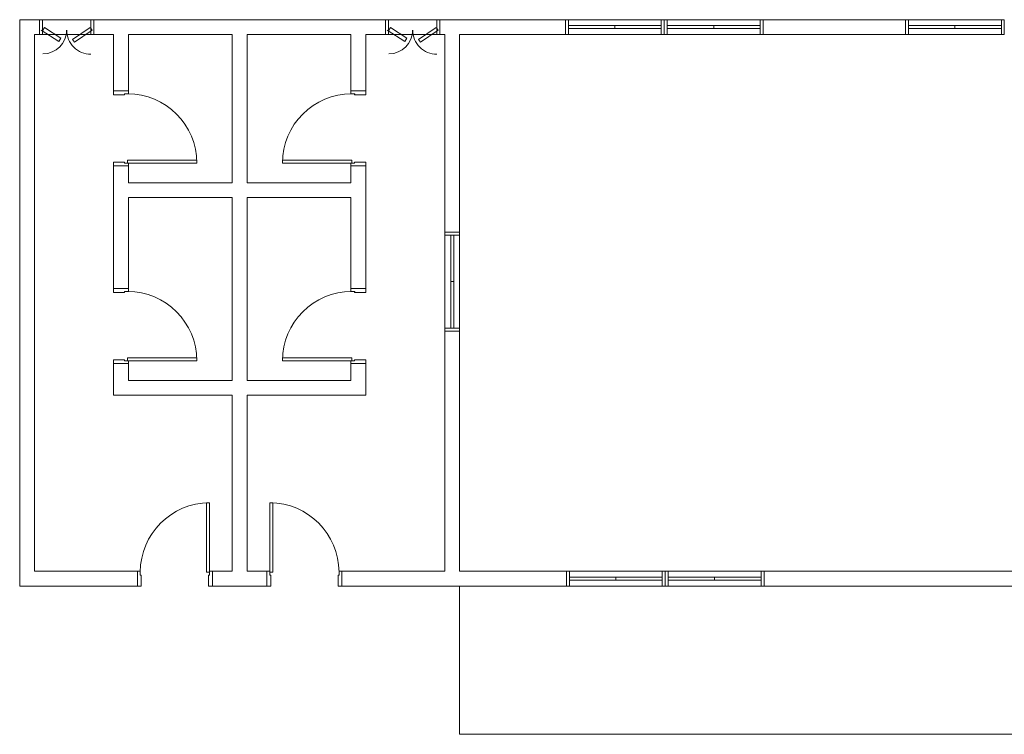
# Model space of a CAD drawing. Header units: metres. Extents: x -32 to 570, y -81 to 66.
# Tile 20 of 27: x 9.94 to 19.9, y -9.62 to -2.39. Entities that reach past the tile are written whole.
import ezdxf

# ---------------------------------------------------------------- set-up
doc = ezdxf.new("R2010")
doc.units = ezdxf.units.M
for name, color, linetype, lineweight in [('A-DOOR', 31, 'Continuous', 25), ('A-FLOR', 192, 'Continuous', 25), ('A-GLAZ', 151, 'Continuous', 25), ('A-WALL', 113, 'Continuous', 25)]:
    doc.layers.add(name, color=color, linetype=linetype, lineweight=lineweight)

# ---------------------------------------------------------------- blocks, each defined once
blk = doc.blocks.new('Janela Abrir- 2 folhas-FLA_GLEOKrfa - 60x50 h_1_60-V30-PLANTA BAIXA')
at = {"layer": 'A-GLAZ', "lineweight": 9}
for p, q in [((-0.5, 0.075), (-0.47, 0.075)), ((-0.5, -0.075), (-0.5, 0.075)), ((-0.47, 0.075), (-0.47, -0.075)), ((-0.47, 0.075), (0.47, 0.075)), ((-0.47, 0.015), (-0.47, -0.015)), ((-0.47, 0.015), (0, 0.015)), ((0, 0.015), (0, -0.015)), ((0.47, 0.015), (0, 0.015)), ((0, 0.015), (0, -0.015)), ((0.47, 0.075), (0.5, 0.075)), ((0.47, -0.075), (0.47, 0.075)), ((0.47, 0.015), (0.47, -0.015)), ((0.5, 0.075), (0.5, -0.075)), ((-0.47, -0.075), (-0.5, -0.075)), ((-0.47, -0.015), (0, -0.015)), ((0.47, -0.075), (-0.47, -0.075)), ((0.47, -0.015), (0, -0.015)), ((0.5, -0.075), (0.47, -0.075))]:
    blk.add_line(p, q, dxfattribs=at)
blk = doc.blocks.new('Porta Abrir Simples- 1 folha-FLA - 70x210 _Abrir 1 folha_-4340403-PLANTA BAIXA')
at = {"layer": 'A-DOOR', "lineweight": 9}
for p, q in [((-0.38, 0.075), (-0.34, 0.075)), ((-0.38, -0.075), (-0.38, 0.075)), ((-0.34, 0.075), (-0.34, -0.0366)), ((0.34, 0.075), (0.34, -0.0366)), ((0.38, 0.075), (0.34, 0.075)), ((0.38, -0.075), (0.38, 0.075)), ((-0.3499, -0.075), (-0.38, -0.075)), ((-0.35, -0.0366), (-0.35, -0.075)), ((-0.34, -0.0366), (-0.35, -0.0366)), ((0.32, -0.0666), (0.35, -0.0666)), ((0.32, -0.7666), (0.32, -0.0666)), ((0.34, -0.0366), (0.35, -0.0366)), ((0.35, -0.0366), (0.35, -0.075)), ((0.35, -0.0666), (0.35, -0.7666)), ((0.35, -0.075), (0.38, -0.075)), ((0.35, -0.7666), (0.32, -0.7666))]:
    blk.add_line(p, q, dxfattribs=at)
at = {"layer": 'A-DOOR', "lineweight": 13}
for p, q in [((-0.38, 0.075), (-0.34, 0.075)), ((-0.34, 0.075), (-0.34, -0.035)), ((0.34, 0.075), (0.38, 0.075)), ((0.34, -0.0366), (0.34, 0.075)), ((-0.35, -0.075), (-0.38, -0.075)), ((-0.35, -0.035), (-0.35, -0.075)), ((-0.34, -0.035), (-0.35, -0.035)), ((0.35, -0.0366), (0.34, -0.0366)), ((0.35, -0.075), (0.35, -0.0366)), ((0.38, -0.075), (0.35, -0.075))]:
    blk.add_line(p, q, dxfattribs=at)
at = {"layer": 'A-DOOR', "lineweight": 9}
blk.add_arc((0.35, -0.0666), 0.7, 180, 270, dxfattribs=at)
blk = doc.blocks.new('Porta Abrir Simples- 1 folha-FLA - 70x210 _Abrir 1 folha_-4340579-PLANTA BAIXA')
at = {"layer": 'A-DOOR', "lineweight": 9}
for p, q in [((0.32, 0.7666), (0.32, 0.0666)), ((0.35, 0.7666), (0.32, 0.7666)), ((0.35, 0.0666), (0.35, 0.7666)), ((-0.38, 0.075), (-0.38, -0.075)), ((-0.3499, 0.075), (-0.38, 0.075)), ((-0.35, 0.0366), (-0.35, 0.075)), ((-0.34, 0.0366), (-0.35, 0.0366)), ((-0.34, -0.075), (-0.34, 0.0366)), ((0.32, 0.0666), (0.35, 0.0666)), ((0.34, 0.0366), (0.35, 0.0366)), ((0.34, -0.075), (0.34, 0.0366)), ((0.35, 0.0366), (0.35, 0.075)), ((0.35, 0.075), (0.38, 0.075)), ((0.38, 0.075), (0.38, -0.075)), ((-0.38, -0.075), (-0.34, -0.075)), ((0.38, -0.075), (0.34, -0.075))]:
    blk.add_line(p, q, dxfattribs=at)
at = {"layer": 'A-DOOR', "lineweight": 13}
for p, q in [((-0.35, 0.075), (-0.38, 0.075)), ((-0.35, 0.035), (-0.35, 0.075)), ((-0.34, 0.035), (-0.35, 0.035)), ((-0.34, -0.075), (-0.34, 0.035)), ((0.35, 0.0366), (0.34, 0.0366)), ((0.34, 0.0366), (0.34, -0.075)), ((0.38, 0.075), (0.35, 0.075)), ((0.35, 0.075), (0.35, 0.0366)), ((-0.38, -0.075), (-0.34, -0.075)), ((0.34, -0.075), (0.38, -0.075))]:
    blk.add_line(p, q, dxfattribs=at)
at = {"layer": 'A-DOOR', "lineweight": 9}
blk.add_arc((0.35, 0.0666), 0.7, 90, 180, dxfattribs=at)
blk = doc.blocks.new('Janela Abrir- 2 folhas-FLA_GLEOKrfa - 60x50 h_1_60-V31-PLANTA BAIXA')
at = {"layer": 'A-GLAZ', "lineweight": 9}
for p, q in [((-0.47, 0.075), (-0.5, 0.075)), ((-0.5, 0.075), (-0.5, -0.075)), ((-0.47, -0.075), (-0.47, 0.075)), ((0.47, 0.075), (-0.47, 0.075)), ((-0.47, -0.015), (-0.47, 0.015)), ((-0.47, 0.015), (0, 0.015)), ((0, -0.015), (0, 0.015)), ((0.47, 0.015), (0, 0.015)), ((0, -0.015), (0, 0.015)), ((0.47, 0.075), (0.47, -0.075)), ((0.5, 0.075), (0.47, 0.075)), ((0.47, -0.015), (0.47, 0.015)), ((0.5, -0.075), (0.5, 0.075)), ((-0.5, -0.075), (-0.47, -0.075)), ((-0.47, -0.015), (0, -0.015)), ((-0.47, -0.075), (0.47, -0.075)), ((0.47, -0.015), (0, -0.015)), ((0.47, -0.075), (0.5, -0.075))]:
    blk.add_line(p, q, dxfattribs=at)
blk = doc.blocks.new('Janela Abrir Veneziana-2 folhas-FLA - 55x60 h_1_30-4344666-PLANTA BAIXA')
at = {"layer": 'A-GLAZ', "lineweight": 9}
for p, q in [((-0.2574, 0.03), (-0.0778, 0.1533)), ((-0.0594, 0.1265), (-0.239, 0.0032)), ((-0.0778, 0.1533), (-0.0594, 0.1265)), ((0.0791, 0.145), (0.0579, 0.1123)), ((0.0579, 0.1123), (0.2238, 0.0047)), ((0.2565, 0.03), (0.0791, 0.145)), ((-0.275, 0.075), (-0.245, 0.075)), ((-0.275, -0.075), (-0.275, 0.075)), ((-0.239, 0.0032), (-0.2574, 0.03)), ((-0.245, 0.075), (-0.245, -0.075)), ((-0.245, 0.075), (0.245, 0.075)), ((0.2238, 0.0047), (0.2402, 0.03)), ((0.245, 0.075), (0.275, 0.075)), ((0.245, -0.075), (0.245, 0.075)), ((0.275, 0.075), (0.275, -0.075)), ((-0.245, -0.075), (-0.275, -0.075)), ((0.245, -0.075), (-0.245, -0.075)), ((0.275, -0.075), (0.245, -0.075))]:
    blk.add_line(p, q, dxfattribs=at)
for centre, radius, start, end in [((-0.245, 0.03), 0.2452, 360, 90), ((0.2402, 0.03), 0.2404, 90, 180)]:
    blk.add_arc(centre, radius, start, end, dxfattribs=at)
blk = doc.blocks.new('Porta Abrir Simples- 1 folha-FLA - 70x210 _Abrir 1 folha_-4343927-PLANTA BAIXA')
at = {"layer": 'A-DOOR', "lineweight": 9}
for p, q in [((0.32, 0.7666), (0.32, 0.0666)), ((0.35, 0.7666), (0.32, 0.7666)), ((0.35, 0.0666), (0.35, 0.7666)), ((-0.38, 0.075), (-0.38, -0.075)), ((-0.3499, 0.075), (-0.38, 0.075)), ((-0.35, 0.0366), (-0.35, 0.075)), ((-0.34, 0.0366), (-0.35, 0.0366)), ((-0.34, -0.075), (-0.34, 0.0366)), ((0.32, 0.0666), (0.35, 0.0666)), ((0.34, 0.0366), (0.35, 0.0366)), ((0.34, -0.075), (0.34, 0.0366)), ((0.35, 0.0366), (0.35, 0.075)), ((0.35, 0.075), (0.38, 0.075)), ((0.38, 0.075), (0.38, -0.075)), ((-0.38, -0.075), (-0.34, -0.075)), ((0.38, -0.075), (0.34, -0.075))]:
    blk.add_line(p, q, dxfattribs=at)
at = {"layer": 'A-DOOR', "lineweight": 13}
for p, q in [((-0.35, 0.075), (-0.38, 0.075)), ((-0.35, 0.035), (-0.35, 0.075)), ((-0.34, 0.035), (-0.35, 0.035)), ((-0.34, -0.075), (-0.34, 0.035)), ((0.35, 0.0366), (0.34, 0.0366)), ((0.34, 0.0366), (0.34, -0.075)), ((0.38, 0.075), (0.35, 0.075)), ((0.35, 0.075), (0.35, 0.0366)), ((-0.38, -0.075), (-0.34, -0.075)), ((0.34, -0.075), (0.38, -0.075))]:
    blk.add_line(p, q, dxfattribs=at)
at = {"layer": 'A-DOOR', "lineweight": 9}
blk.add_arc((0.35, 0.0666), 0.7, 90, 180, dxfattribs=at)
blk = doc.blocks.new('Janela Abrir- 2 folhas-FLA_GLEOKrfa - 60x50 h_1_60-V35-PLANTA BAIXA')
at = {"layer": 'A-GLAZ', "lineweight": 9}
for p, q in [((-0.47, 0.075), (-0.5, 0.075)), ((-0.47, -0.075), (-0.47, 0.075)), ((0.47, 0.075), (-0.47, 0.075)), ((-0.47, -0.015), (-0.47, 0.015)), ((-0.47, 0.015), (0, 0.015)), ((0, -0.015), (0, 0.015)), ((0.47, 0.015), (0, 0.015)), ((0, -0.015), (0, 0.015)), ((0.47, 0.075), (0.47, -0.075)), ((0.5, 0.075), (0.47, 0.075)), ((0.47, -0.015), (0.47, 0.015)), ((-0.5, -0.075), (-0.47, -0.075)), ((-0.47, -0.015), (0, -0.015)), ((-0.47, -0.075), (0.47, -0.075)), ((0.47, -0.015), (0, -0.015)), ((0.47, -0.075), (0.5, -0.075))]:
    blk.add_line(p, q, dxfattribs=at)

msp = doc.modelspace()

# ---------------------------------------------------------------- linework, layer by layer
at = {"layer": 'A-FLOR', "lineweight": 9}
for p, q in [((14.3869, -8.1171), (14.3869, -9.6171)), ((14.3869, -9.6171), (30.8419, -9.6171))]:
    msp.add_line(p, q, dxfattribs=at)
at = {"layer": 'A-WALL', "lineweight": 18}
for p, q in [((10.1369, -2.3871), (9.9369, -2.3871)), ((9.9369, -2.3871), (9.9369, -8.1171)), ((13.6369, -2.3871), (10.6869, -2.3871)), ((15.4569, -2.3871), (14.1869, -2.3871)), ((15.4569, -2.5371), (15.4569, -2.3871)), ((18.8969, -2.3871), (17.4569, -2.3871)), ((17.4569, -2.3871), (17.4569, -2.5371)), ((18.8969, -2.5371), (18.8969, -2.3871)), ((10.0869, -2.5371), (10.1369, -2.5371)), ((10.0869, -7.9671), (10.0869, -2.5371)), ((10.6869, -2.5371), (10.8869, -2.5371)), ((10.8869, -2.5371), (10.8869, -3.1071)), ((11.0369, -2.5371), (12.0869, -2.5371)), ((11.0369, -3.1071), (11.0369, -2.5371)), ((12.0869, -2.5371), (12.0869, -4.0371)), ((12.2369, -2.5371), (13.2869, -2.5371)), ((12.2369, -4.0371), (12.2369, -2.5371)), ((13.2869, -2.5371), (13.2869, -3.1071)), ((13.4369, -2.5371), (13.6369, -2.5371)), ((13.4369, -3.1071), (13.4369, -2.5371)), ((14.1869, -2.5371), (14.2369, -2.5371)), ((14.2369, -2.5371), (14.2369, -4.5371)), ((14.3869, -2.5371), (15.4569, -2.5371)), ((14.3869, -4.5371), (14.3869, -2.5371)), ((17.4569, -2.5371), (18.8969, -2.5371)), ((10.8869, -3.1071), (11.0369, -3.1071)), ((13.2869, -3.1071), (13.4369, -3.1071)), ((11.0369, -3.8671), (10.8869, -3.8671)), ((10.8869, -3.8671), (10.8869, -5.1071)), ((11.0369, -4.0371), (11.0369, -3.8671)), ((13.4369, -3.8671), (13.2869, -3.8671)), ((13.2869, -3.8671), (13.2869, -4.0371)), ((13.4369, -5.1071), (13.4369, -3.8671)), ((12.0869, -4.0371), (11.0369, -4.0371)), ((13.2869, -4.0371), (12.2369, -4.0371)), ((11.0369, -5.1071), (11.0369, -4.1871)), ((11.0369, -4.1871), (12.0869, -4.1871)), ((12.0869, -4.1871), (12.0869, -6.0371)), ((12.2369, -6.0371), (12.2369, -4.1871)), ((12.2369, -4.1871), (13.2869, -4.1871)), ((13.2869, -4.1871), (13.2869, -5.1071)), ((14.2369, -4.5371), (14.3869, -4.5371)), ((10.8869, -5.1071), (11.0369, -5.1071)), ((13.2869, -5.1071), (13.4369, -5.1071)), ((14.3869, -5.5371), (14.2369, -5.5371)), ((14.2369, -5.5371), (14.2369, -7.9671)), ((14.3869, -7.9671), (14.3869, -5.5371)), ((11.0369, -5.8671), (10.8869, -5.8671)), ((10.8869, -5.8671), (10.8869, -6.1871)), ((11.0369, -6.0371), (11.0369, -5.8671)), ((13.4369, -5.8671), (13.2869, -5.8671)), ((13.2869, -5.8671), (13.2869, -6.0371)), ((13.4369, -6.1871), (13.4369, -5.8671)), ((12.0869, -6.0371), (11.0369, -6.0371)), ((13.2869, -6.0371), (12.2369, -6.0371)), ((10.8869, -6.1871), (12.0869, -6.1871)), ((12.0869, -6.1871), (12.0869, -7.9671)), ((12.2369, -7.9671), (12.2369, -6.1871)), ((12.2369, -6.1871), (13.4369, -6.1871)), ((11.1269, -7.9671), (10.0869, -7.9671)), ((11.1269, -8.1171), (11.1269, -7.9671)), ((12.0869, -7.9671), (11.8869, -7.9671)), ((11.8869, -7.9671), (11.8869, -8.1171)), ((12.4369, -7.9671), (12.2369, -7.9671)), ((12.4369, -8.1171), (12.4369, -7.9671)), ((14.2369, -7.9671), (13.1969, -7.9671)), ((13.1969, -7.9671), (13.1969, -8.1171)), ((15.4669, -7.9671), (14.3869, -7.9671)), ((15.4669, -8.1171), (15.4669, -7.9671)), ((20.7369, -7.9671), (17.4669, -7.9671)), ((17.4669, -7.9671), (17.4669, -8.1171)), ((9.9369, -8.1171), (11.1269, -8.1171)), ((11.8869, -8.1171), (12.4369, -8.1171)), ((13.1969, -8.1171), (15.4669, -8.1171)), ((17.4669, -8.1171), (20.7369, -8.1171))]:
    msp.add_line(p, q, dxfattribs=at)

# ---------------------------------------------------------------- block references
at = {"layer": 'A-DOOR', "lineweight": 9}
for name, p, rotation in [('Porta Abrir Simples- 1 folha-FLA - 70x210 _Abrir 1 folha_-4343927-PLANTA BAIXA', (10.9619, -3.4871), 270.0000000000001), ('Porta Abrir Simples- 1 folha-FLA - 70x210 _Abrir 1 folha_-4340403-PLANTA BAIXA', (13.3619, -3.4871), 269.9999999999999), ('Porta Abrir Simples- 1 folha-FLA - 70x210 _Abrir 1 folha_-4343927-PLANTA BAIXA', (10.9619, -5.4871), 270.0000000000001), ('Porta Abrir Simples- 1 folha-FLA - 70x210 _Abrir 1 folha_-4340403-PLANTA BAIXA', (13.3619, -5.4871), 269.9999999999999), ('Porta Abrir Simples- 1 folha-FLA - 70x210 _Abrir 1 folha_-4340403-PLANTA BAIXA', (12.8169, -8.0421), 180)]:
    msp.add_blockref(name, p, dxfattribs=dict(at, rotation=rotation))
msp.add_blockref('Porta Abrir Simples- 1 folha-FLA - 70x210 _Abrir 1 folha_-4340579-PLANTA BAIXA', (11.5069, -8.0421), dxfattribs=at)
at = {"layer": 'A-GLAZ', "lineweight": 9}
for name, p, rotation in [('Janela Abrir Veneziana-2 folhas-FLA - 55x60 h_1_30-4344666-PLANTA BAIXA', (10.4119, -2.4621), 180), ('Janela Abrir Veneziana-2 folhas-FLA - 55x60 h_1_30-4344666-PLANTA BAIXA', (13.9119, -2.4621), 180), ('Janela Abrir- 2 folhas-FLA_GLEOKrfa - 60x50 h_1_60-V30-PLANTA BAIXA', (15.9569, -2.4621), 180), ('Janela Abrir- 2 folhas-FLA_GLEOKrfa - 60x50 h_1_60-V30-PLANTA BAIXA', (19.3969, -2.4621), 180), ('Janela Abrir- 2 folhas-FLA_GLEOKrfa - 60x50 h_1_60-V35-PLANTA BAIXA', (14.3119, -5.0371), 89.9999999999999)]:
    msp.add_blockref(name, p, dxfattribs=dict(at, rotation=rotation))
for name, p in [('Janela Abrir- 2 folhas-FLA_GLEOKrfa - 60x50 h_1_60-V31-PLANTA BAIXA', (16.9569, -2.4621)), ('Janela Abrir- 2 folhas-FLA_GLEOKrfa - 60x50 h_1_60-V30-PLANTA BAIXA', (15.9669, -8.0421)), ('Janela Abrir- 2 folhas-FLA_GLEOKrfa - 60x50 h_1_60-V30-PLANTA BAIXA', (16.9669, -8.0421))]:
    msp.add_blockref(name, p, dxfattribs=at)

doc.saveas('drawing.dxf')
